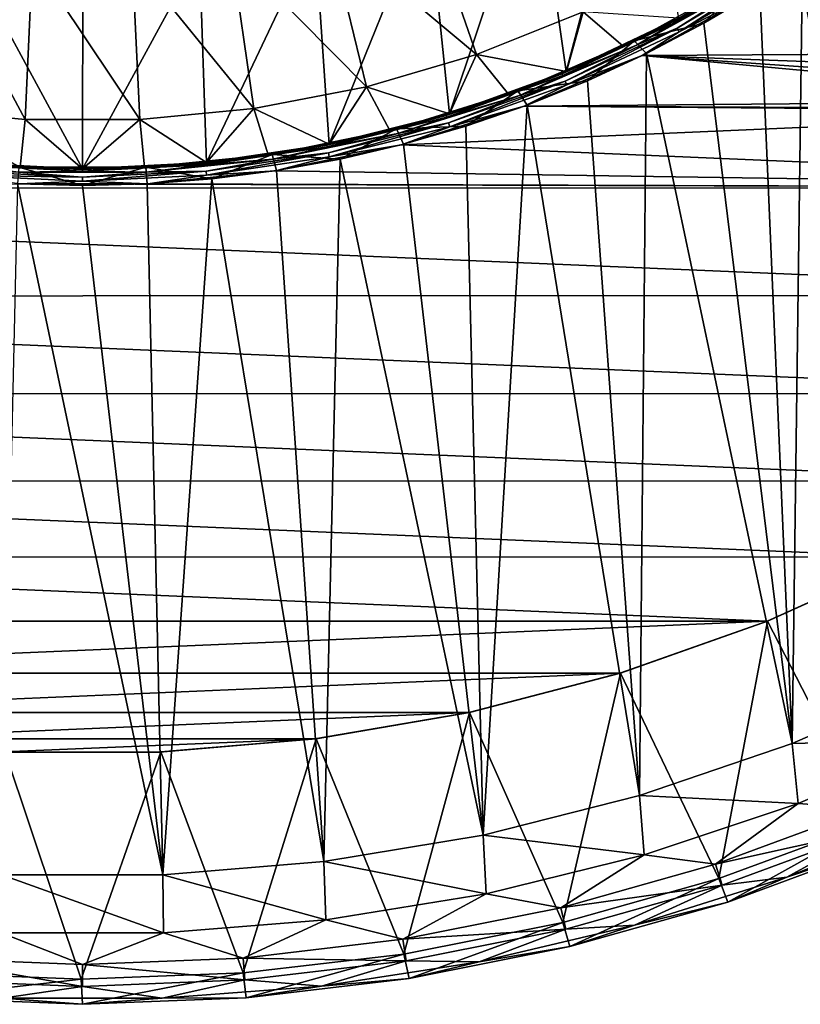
# Model space of a CAD drawing. Header units: millimetres. Extents: x -25 to 25, y -25 to 25.
# Tile 20 of 43: x -0.7 to 8.6, y -25 to -13.2. Entities that reach past the tile are written whole.
import ezdxf

# ---------------------------------------------------------------- set-up
doc = ezdxf.new("R2010")
doc.units = ezdxf.units.MM
doc.header["$LTSCALE"] = 65.185185
for name, color, linetype in [('14', 7, 'CONTINUOUS'), ('2', 7, 'CONTINUOUS'), ('22', 7, 'CONTINUOUS'), ('25', 7, 'CONTINUOUS'), ('26', 7, 'CONTINUOUS'), ('3', 7, 'CONTINUOUS'), ('5', 7, 'CONTINUOUS'), ('57', 7, 'CONTINUOUS'), ('58', 7, 'CONTINUOUS'), ('6', 7, 'CONTINUOUS'), ('67', 7, 'CONTINUOUS'), ('70', 7, 'CONTINUOUS'), ('76', 7, 'CONTINUOUS'), ('8', 7, 'CONTINUOUS'), ('9', 7, 'CONTINUOUS')]:
    doc.layers.add(name, color=color, linetype=linetype)

msp = doc.modelspace()

# ---------------------------------------------------------------- linework, layer by layer
at = {"layer": '14', "linetype": 'Continuous'}
for points in [[(9.567, -23.097, 0.688), (7.725, -23.776, 0.688), (9.567, -23.097, 0.3), (9.567, -23.097, 0.688)], [(9.567, -23.097, 0.3), (7.725, -23.776, 0.688), (7.725, -23.776, 0.3), (9.567, -23.097, 0.3)], [(7.725, -23.776, 0.3), (5.836, -24.309, 0.688), (5.836, -24.309, 0.3), (7.725, -23.776, 0.3)], [(7.725, -23.776, 0.688), (5.836, -24.309, 0.688), (7.725, -23.776, 0.3), (7.725, -23.776, 0.688)], [(5.836, -24.309, 0.3), (3.911, -24.692, 0.688), (3.911, -24.692, 0.3), (5.836, -24.309, 0.3)], [(5.836, -24.309, 0.688), (3.911, -24.692, 0.688), (5.836, -24.309, 0.3), (5.836, -24.309, 0.688)], [(3.911, -24.692, 0.688), (1.961, -24.923, 0.688), (3.911, -24.692, 0.3), (3.911, -24.692, 0.688)], [(3.911, -24.692, 0.3), (1.961, -24.923, 0.688), (1.961, -24.923, 0.3), (3.911, -24.692, 0.3)], [(0, -25, 0.3), (-1.961, -24.923, 0.688), (-1.961, -24.923, 0.3), (0, -25, 0.3)], [(0, -25, 0.688), (-1.961, -24.923, 0.688), (0, -25, 0.3), (0, -25, 0.688)], [(1.961, -24.923, 0.688), (0, -25, 0.688), (1.961, -24.923, 0.3), (1.961, -24.923, 0.688)], [(1.961, -24.923, 0.3), (0, -25, 0.688), (0, -25, 0.3), (1.961, -24.923, 0.3)]]:
    msp.add_3dface(points, dxfattribs=at)
at = {"layer": '2', "linetype": 'Continuous'}
for points in [[(6.606, -13.467, 3.8), (7.934, -12.73, 3.8), (6.606, -13.467, 2.7), (6.606, -13.467, 3.8)], [(6.606, -13.467, 2.7), (7.934, -12.73, 3.8), (7.934, -12.73, 2.7), (6.606, -13.467, 2.7)], [(5.21, -14.066, 3.8), (6.606, -13.467, 3.8), (5.21, -14.066, 2.7), (5.21, -14.066, 3.8)], [(5.21, -14.066, 2.7), (6.606, -13.467, 3.8), (6.606, -13.467, 2.7), (5.21, -14.066, 2.7)], [(3.76, -14.521, 3.8), (5.21, -14.066, 3.8), (3.76, -14.521, 2.7), (3.76, -14.521, 3.8)], [(3.76, -14.521, 2.7), (5.21, -14.066, 3.8), (5.21, -14.066, 2.7), (3.76, -14.521, 2.7)], [(2.271, -14.827, 3.8), (3.76, -14.521, 3.8), (2.271, -14.827, 2.7), (2.271, -14.827, 3.8)], [(2.271, -14.827, 2.7), (3.76, -14.521, 3.8), (3.76, -14.521, 2.7), (2.271, -14.827, 2.7)], [(0.76, -14.981, 2.7), (2.271, -14.827, 3.8), (2.271, -14.827, 2.7), (0.76, -14.981, 2.7)], [(0.76, -14.981, 3.8), (2.271, -14.827, 3.8), (0.76, -14.981, 2.7), (0.76, -14.981, 3.8)], [(-0.76, -14.981, 3.8), (0.76, -14.981, 3.8), (-0.76, -14.981, 2.7), (-0.76, -14.981, 3.8)], [(-0.76, -14.981, 2.7), (0.76, -14.981, 3.8), (0.76, -14.981, 2.7), (-0.76, -14.981, 2.7)]]:
    msp.add_3dface(points, dxfattribs=at)
at = {"layer": '22', "linetype": 'Continuous'}
for points in [[(7.619, -23.496), (9.441, -22.825), (7.725, -23.776, 0.3), (7.619, -23.496)], [(9.441, -22.825), (9.567, -23.097, 0.3), (7.725, -23.776, 0.3), (9.441, -22.825)], [(5.749, -24.022), (7.619, -23.496), (5.836, -24.309, 0.3), (5.749, -24.022)], [(7.619, -23.496), (7.725, -23.776, 0.3), (5.836, -24.309, 0.3), (7.619, -23.496)], [(3.847, -24.398), (5.749, -24.022), (3.911, -24.692, 0.3), (3.847, -24.398)], [(5.749, -24.022), (5.836, -24.309, 0.3), (3.911, -24.692, 0.3), (5.749, -24.022)], [(1.923, -24.625), (3.847, -24.398), (1.961, -24.923, 0.3), (1.923, -24.625)], [(3.847, -24.398), (3.911, -24.692, 0.3), (1.961, -24.923, 0.3), (3.847, -24.398)], [(-1.948, -24.623), (-0.013, -24.7), (-1.961, -24.923, 0.3), (-1.948, -24.623)], [(-0.013, -24.7), (1.923, -24.625), (0, -25, 0.3), (-0.013, -24.7)], [(1.923, -24.625), (1.961, -24.923, 0.3), (0, -25, 0.3), (1.923, -24.625)], [(-0.013, -24.7), (0, -25, 0.3), (-1.961, -24.923, 0.3), (-0.013, -24.7)]]:
    msp.add_3dface(points, dxfattribs=at)
at = {"layer": '25', "linetype": 'Continuous'}
for points in [[(10.359, -21.832, 3.133), (8.569, -22.595, 3.133), (9.385, -22.656, 2.582), (10.359, -21.832, 3.133)], [(8.569, -22.595, 3.133), (6.723, -23.211, 3.133), (7.578, -23.323, 2.582), (8.569, -22.595, 3.133)], [(9.385, -22.656, 2.582), (8.569, -22.595, 3.133), (7.578, -23.323, 2.582), (9.385, -22.656, 2.582)], [(9.385, -22.656, 2.582), (7.578, -23.323, 2.582), (9.485, -22.899, 1.98), (9.385, -22.656, 2.582)], [(9.485, -22.899, 1.98), (7.578, -23.323, 2.582), (7.659, -23.572, 1.98), (9.485, -22.899, 1.98)], [(6.723, -23.211, 3.133), (4.834, -23.677, 3.133), (5.725, -23.845, 2.582), (6.723, -23.211, 3.133)], [(7.578, -23.323, 2.582), (6.723, -23.211, 3.133), (5.725, -23.845, 2.582), (7.578, -23.323, 2.582)], [(7.578, -23.323, 2.582), (5.725, -23.845, 2.582), (7.659, -23.572, 1.98), (7.578, -23.323, 2.582)], [(4.834, -23.677, 3.133), (2.913, -23.989, 3.133), (3.836, -24.221, 2.582), (4.834, -23.677, 3.133)], [(5.725, -23.845, 2.582), (4.834, -23.677, 3.133), (3.836, -24.221, 2.582), (5.725, -23.845, 2.582)], [(7.659, -23.572, 1.98), (5.725, -23.845, 2.582), (5.786, -24.101, 1.98), (7.659, -23.572, 1.98)], [(5.725, -23.845, 2.582), (3.836, -24.221, 2.582), (5.786, -24.101, 1.98), (5.725, -23.845, 2.582)], [(2.913, -23.989, 3.133), (0.973, -24.146, 3.133), (1.924, -24.447, 2.582), (2.913, -23.989, 3.133)], [(3.836, -24.221, 2.582), (2.913, -23.989, 3.133), (1.924, -24.447, 2.582), (3.836, -24.221, 2.582)], [(0, -24.523, 2.582), (-0.973, -24.146, 3.133), (-1.924, -24.447, 2.582), (0, -24.523, 2.582)], [(0.973, -24.146, 3.133), (-0.973, -24.146, 3.133), (0, -24.523, 2.582), (0.973, -24.146, 3.133)], [(1.924, -24.447, 2.582), (0.973, -24.146, 3.133), (0, -24.523, 2.582), (1.924, -24.447, 2.582)], [(5.786, -24.101, 1.98), (3.836, -24.221, 2.582), (3.877, -24.48, 1.98), (5.786, -24.101, 1.98)], [(3.836, -24.221, 2.582), (1.924, -24.447, 2.582), (3.877, -24.48, 1.98), (3.836, -24.221, 2.582)], [(0, -24.786, 1.98), (-1.924, -24.447, 2.582), (-1.945, -24.709, 1.98), (0, -24.786, 1.98)], [(0, -24.523, 2.582), (-1.924, -24.447, 2.582), (0, -24.786, 1.98), (0, -24.523, 2.582)], [(1.924, -24.447, 2.582), (0, -24.523, 2.582), (1.945, -24.709, 1.98), (1.924, -24.447, 2.582)], [(3.877, -24.48, 1.98), (1.924, -24.447, 2.582), (1.945, -24.709, 1.98), (3.877, -24.48, 1.98)], [(1.945, -24.709, 1.98), (0, -24.523, 2.582), (0, -24.786, 1.98), (1.945, -24.709, 1.98)]]:
    msp.add_3dface(points, dxfattribs=at)
at = {"layer": '26', "linetype": 'Continuous'}
for points in [[(9.485, -22.899, 1.98), (8.432, -23.478, 1.343), (10.205, -22.763, 1.343), (9.485, -22.899, 1.98)], [(8.432, -23.478, 1.343), (9.567, -23.097, 0.688), (10.205, -22.763, 1.343), (8.432, -23.478, 1.343)], [(9.485, -22.899, 1.98), (7.659, -23.572, 1.98), (8.432, -23.478, 1.343), (9.485, -22.899, 1.98)], [(7.725, -23.776, 0.688), (9.567, -23.097, 0.688), (8.432, -23.478, 1.343), (7.725, -23.776, 0.688)], [(7.659, -23.572, 1.98), (6.61, -24.054, 1.343), (8.432, -23.478, 1.343), (7.659, -23.572, 1.98)], [(6.61, -24.054, 1.343), (7.725, -23.776, 0.688), (8.432, -23.478, 1.343), (6.61, -24.054, 1.343)], [(7.659, -23.572, 1.98), (5.786, -24.101, 1.98), (6.61, -24.054, 1.343), (7.659, -23.572, 1.98)], [(5.836, -24.309, 0.688), (7.725, -23.776, 0.688), (6.61, -24.054, 1.343), (5.836, -24.309, 0.688)], [(5.786, -24.101, 1.98), (3.877, -24.48, 1.98), (4.75, -24.49, 1.343), (5.786, -24.101, 1.98)], [(5.786, -24.101, 1.98), (4.75, -24.49, 1.343), (6.61, -24.054, 1.343), (5.786, -24.101, 1.98)], [(4.75, -24.49, 1.343), (5.836, -24.309, 0.688), (6.61, -24.054, 1.343), (4.75, -24.49, 1.343)], [(3.911, -24.692, 0.688), (5.836, -24.309, 0.688), (4.75, -24.49, 1.343), (3.911, -24.692, 0.688)], [(3.877, -24.48, 1.98), (1.945, -24.709, 1.98), (2.861, -24.781, 1.343), (3.877, -24.48, 1.98)], [(3.877, -24.48, 1.98), (2.861, -24.781, 1.343), (4.75, -24.49, 1.343), (3.877, -24.48, 1.98)], [(2.861, -24.781, 1.343), (3.911, -24.692, 0.688), (4.75, -24.49, 1.343), (2.861, -24.781, 1.343)], [(0, -24.786, 1.98), (-1.945, -24.709, 1.98), (-0.956, -24.928, 1.343), (0, -24.786, 1.98)], [(1.945, -24.709, 1.98), (0, -24.786, 1.98), (0.956, -24.928, 1.343), (1.945, -24.709, 1.98)], [(1.945, -24.709, 1.98), (0.956, -24.928, 1.343), (2.861, -24.781, 1.343), (1.945, -24.709, 1.98)], [(1.961, -24.923, 0.688), (3.911, -24.692, 0.688), (2.861, -24.781, 1.343), (1.961, -24.923, 0.688)], [(0, -24.786, 1.98), (-0.956, -24.928, 1.343), (0.956, -24.928, 1.343), (0, -24.786, 1.98)], [(0.956, -24.928, 1.343), (1.961, -24.923, 0.688), (2.861, -24.781, 1.343), (0.956, -24.928, 1.343)], [(-1.961, -24.923, 0.688), (0, -25, 0.688), (-0.956, -24.928, 1.343), (-1.961, -24.923, 0.688)], [(-0.956, -24.928, 1.343), (0, -25, 0.688), (0.956, -24.928, 1.343), (-0.956, -24.928, 1.343)], [(0, -25, 0.688), (1.961, -24.923, 0.688), (0.956, -24.928, 1.343), (0, -25, 0.688)]]:
    msp.add_3dface(points, dxfattribs=at)
at = {"layer": '3', "linetype": 'Continuous'}
for points in [[(6.7, -13.644, 2.5), (8.042, -12.898, 2.5), (11.971, -13.61, 2.5), (6.7, -13.644, 2.5)], [(11.971, -13.61, 2.5), (8.042, -12.898, 2.5), (11.882, -13.35, 2.5), (11.971, -13.61, 2.5)], [(11.882, -13.35, 2.5), (8.042, -12.898, 2.5), (11.852, -13.078, 2.5), (11.882, -13.35, 2.5)], [(5.288, -14.25, 2.5), (6.7, -13.644, 2.5), (12.544, -14.187, 2.5), (5.288, -14.25, 2.5)], [(12.116, -13.843, 2.5), (6.7, -13.644, 2.5), (11.971, -13.61, 2.5), (12.116, -13.843, 2.5)], [(12.544, -14.187, 2.5), (6.7, -13.644, 2.5), (12.31, -14.039, 2.5), (12.544, -14.187, 2.5)], [(12.31, -14.039, 2.5), (6.7, -13.644, 2.5), (12.116, -13.843, 2.5), (12.31, -14.039, 2.5)], [(3.82, -14.712, 2.5), (5.288, -14.25, 2.5), (13.081, -14.311, 2.5), (3.82, -14.712, 2.5)], [(12.806, -14.28, 2.5), (5.288, -14.25, 2.5), (12.544, -14.187, 2.5), (12.806, -14.28, 2.5)], [(13.081, -14.311, 2.5), (5.288, -14.25, 2.5), (12.806, -14.28, 2.5), (13.081, -14.311, 2.5)], [(3.82, -14.712, 2.5), (13.081, -14.311, 2.5), (15.879, -15.226, 2.5), (3.82, -14.712, 2.5)], [(2.313, -15.023, 2.5), (3.82, -14.712, 2.5), (15.879, -15.226, 2.5), (2.313, -15.023, 2.5)], [(0.783, -15.18, 2.5), (2.313, -15.023, 2.5), (15.879, -15.226, 2.5), (0.783, -15.18, 2.5)], [(-15.873, -15.233, 2.5), (-0.757, -15.181, 2.5), (15.879, -15.226, 2.5), (-15.873, -15.233, 2.5)], [(-0.757, -15.181, 2.5), (0.783, -15.18, 2.5), (15.879, -15.226, 2.5), (-0.757, -15.181, 2.5)], [(14.531, -16.518, 2.5), (-15.873, -15.233, 2.5), (15.879, -15.226, 2.5), (14.531, -16.518, 2.5)], [(-14.525, -16.524, 2.5), (-15.873, -15.233, 2.5), (14.531, -16.518, 2.5), (-14.525, -16.524, 2.5)], [(13.081, -17.689, 2.5), (-14.525, -16.524, 2.5), (14.531, -16.518, 2.5), (13.081, -17.689, 2.5)], [(-13.074, -17.694, 2.5), (-14.525, -16.524, 2.5), (13.081, -17.689, 2.5), (-13.074, -17.694, 2.5)], [(11.535, -18.734, 2.5), (-13.074, -17.694, 2.5), (13.081, -17.689, 2.5), (11.535, -18.734, 2.5)], [(-11.529, -18.737, 2.5), (-13.074, -17.694, 2.5), (11.535, -18.734, 2.5), (-11.529, -18.737, 2.5)], [(9.903, -19.645, 2.5), (-11.529, -18.737, 2.5), (11.535, -18.734, 2.5), (9.903, -19.645, 2.5)], [(-9.9, -19.647, 2.5), (-11.529, -18.737, 2.5), (9.903, -19.645, 2.5), (-9.9, -19.647, 2.5)], [(8.198, -20.416, 2.5), (-9.9, -19.647, 2.5), (9.903, -19.645, 2.5), (8.198, -20.416, 2.5)], [(-8.199, -20.415, 2.5), (-9.9, -19.647, 2.5), (8.198, -20.416, 2.5), (-8.199, -20.415, 2.5)], [(-6.44, -21.036, 2.5), (-8.199, -20.415, 2.5), (8.198, -20.416, 2.5), (-6.44, -21.036, 2.5)], [(6.434, -21.038, 2.5), (-6.44, -21.036, 2.5), (8.198, -20.416, 2.5), (6.434, -21.038, 2.5)], [(-4.635, -21.506, 2.5), (-6.44, -21.036, 2.5), (6.434, -21.038, 2.5), (-4.635, -21.506, 2.5)], [(4.624, -21.508, 2.5), (-4.635, -21.506, 2.5), (6.434, -21.038, 2.5), (4.624, -21.508, 2.5)], [(-2.798, -21.821, 2.5), (-4.635, -21.506, 2.5), (4.624, -21.508, 2.5), (-2.798, -21.821, 2.5)], [(2.784, -21.823, 2.5), (-2.798, -21.821, 2.5), (4.624, -21.508, 2.5), (2.784, -21.823, 2.5)], [(-0.941, -21.98, 2.5), (-2.798, -21.821, 2.5), (2.784, -21.823, 2.5), (-0.941, -21.98, 2.5)], [(0.925, -21.981, 2.5), (-0.941, -21.98, 2.5), (2.784, -21.823, 2.5), (0.925, -21.981, 2.5)]]:
    msp.add_3dface(points, dxfattribs=at)
at = {"layer": '5', "linetype": 'Continuous'}
for points in [[(4.718, -13.633, 11.378), (4.088, -11.812, 12.325), (2.947, -12.148, 12.325), (4.718, -13.633, 11.378)], [(4.718, -13.633, 11.378), (5.993, -13.122, 11.378), (4.088, -11.812, 12.325), (4.718, -13.633, 11.378)], [(3.401, -14.02, 11.378), (2.947, -12.148, 12.325), (1.779, -12.373, 12.325), (3.401, -14.02, 11.378)], [(3.401, -14.02, 11.378), (4.718, -13.633, 11.378), (2.947, -12.148, 12.325), (3.401, -14.02, 11.378)], [(-2.053, -14.279, 11.378), (-0.686, -14.41, 11.378), (-1.779, -12.373, 12.325), (-2.053, -14.279, 11.378)], [(-0.686, -14.41, 11.378), (-0.595, -12.486, 12.325), (-1.779, -12.373, 12.325), (-0.686, -14.41, 11.378)], [(2.053, -14.279, 11.378), (1.779, -12.373, 12.325), (0.595, -12.486, 12.325), (2.053, -14.279, 11.378)], [(2.053, -14.279, 11.378), (3.401, -14.02, 11.378), (1.779, -12.373, 12.325), (2.053, -14.279, 11.378)], [(-0.686, -14.41, 11.378), (0.686, -14.41, 11.378), (-0.595, -12.486, 12.325), (-0.686, -14.41, 11.378)], [(0.686, -14.41, 11.378), (0.595, -12.486, 12.325), (-0.595, -12.486, 12.325), (0.686, -14.41, 11.378)], [(0.686, -14.41, 11.378), (2.053, -14.279, 11.378), (0.595, -12.486, 12.325), (0.686, -14.41, 11.378)], [(5.993, -13.122, 11.378), (4.718, -13.633, 11.378), (5.793, -13.836, 11.062), (5.993, -13.122, 11.378)], [(6.472, -13.532, 11.062), (5.993, -13.122, 11.378), (5.793, -13.836, 11.062), (6.472, -13.532, 11.062)], [(7.134, -13.195, 11.062), (5.993, -13.122, 11.378), (6.472, -13.532, 11.062), (7.134, -13.195, 11.062)], [(4.718, -13.633, 11.378), (3.401, -14.02, 11.378), (4.395, -14.342, 11.062), (4.718, -13.633, 11.378)], [(5.101, -14.106, 11.062), (4.718, -13.633, 11.378), (4.395, -14.342, 11.062), (5.101, -14.106, 11.062)], [(5.793, -13.836, 11.062), (4.718, -13.633, 11.378), (5.101, -14.106, 11.062), (5.793, -13.836, 11.062)], [(3.401, -14.02, 11.378), (2.053, -14.279, 11.378), (2.954, -14.706, 11.062), (3.401, -14.02, 11.378)], [(3.679, -14.542, 11.062), (3.401, -14.02, 11.378), (2.954, -14.706, 11.062), (3.679, -14.542, 11.062)], [(4.395, -14.342, 11.062), (3.401, -14.02, 11.378), (3.679, -14.542, 11.062), (4.395, -14.342, 11.062)], [(-0.743, -14.982, 11.062), (-2.053, -14.279, 11.378), (-1.485, -14.926, 11.062), (-0.743, -14.982, 11.062)], [(-0.686, -14.41, 11.378), (-2.053, -14.279, 11.378), (-0.743, -14.982, 11.062), (-0.686, -14.41, 11.378)], [(2.053, -14.279, 11.378), (0.686, -14.41, 11.378), (1.485, -14.926, 11.062), (2.053, -14.279, 11.378)], [(2.222, -14.834, 11.062), (2.053, -14.279, 11.378), (1.485, -14.926, 11.062), (2.222, -14.834, 11.062)], [(2.954, -14.706, 11.062), (2.053, -14.279, 11.378), (2.222, -14.834, 11.062), (2.954, -14.706, 11.062)], [(0, -15, 11.062), (-0.686, -14.41, 11.378), (-0.743, -14.982, 11.062), (0, -15, 11.062)], [(0.686, -14.41, 11.378), (-0.686, -14.41, 11.378), (0, -15, 11.062), (0.686, -14.41, 11.378)], [(0.743, -14.982, 11.062), (0.686, -14.41, 11.378), (0, -15, 11.062), (0.743, -14.982, 11.062)], [(1.485, -14.926, 11.062), (0.686, -14.41, 11.378), (0.743, -14.982, 11.062), (1.485, -14.926, 11.062)], [(10.269, -21.104, 4), (8.497, -21.878, 4), (10.359, -21.832, 3.133), (10.269, -21.104, 4)], [(8.497, -21.878, 4), (6.669, -22.502, 4), (8.569, -22.595, 3.133), (8.497, -21.878, 4)], [(10.359, -21.832, 3.133), (8.497, -21.878, 4), (8.569, -22.595, 3.133), (10.359, -21.832, 3.133)], [(6.669, -22.502, 4), (4.797, -22.975, 4), (6.723, -23.211, 3.133), (6.669, -22.502, 4)], [(8.569, -22.595, 3.133), (6.669, -22.502, 4), (6.723, -23.211, 3.133), (8.569, -22.595, 3.133)], [(4.797, -22.975, 4), (2.89, -23.291, 4), (4.834, -23.677, 3.133), (4.797, -22.975, 4)], [(6.723, -23.211, 3.133), (4.797, -22.975, 4), (4.834, -23.677, 3.133), (6.723, -23.211, 3.133)], [(2.89, -23.291, 4), (0.965, -23.45, 4), (2.913, -23.989, 3.133), (2.89, -23.291, 4)], [(4.834, -23.677, 3.133), (2.89, -23.291, 4), (2.913, -23.989, 3.133), (4.834, -23.677, 3.133)], [(0.973, -24.146, 3.133), (-0.965, -23.45, 4), (-0.973, -24.146, 3.133), (0.973, -24.146, 3.133)], [(0.965, -23.45, 4), (-0.965, -23.45, 4), (0.973, -24.146, 3.133), (0.965, -23.45, 4)], [(2.913, -23.989, 3.133), (0.965, -23.45, 4), (0.973, -24.146, 3.133), (2.913, -23.989, 3.133)]]:
    msp.add_3dface(points, dxfattribs=at)
at = {"layer": '57', "linetype": 'Continuous'}
for points in [[(7.074, -13.235, 2.648), (8.337, -12.478, 2.648), (7.084, -13.252, 2.6), (7.074, -13.235, 2.648)], [(7.074, -13.235, 2.648), (7.934, -12.73, 2.7), (8.337, -12.478, 2.648), (7.074, -13.235, 2.648)], [(7.084, -13.252, 2.6), (8.337, -12.478, 2.648), (8.348, -12.494, 2.6), (7.084, -13.252, 2.6)], [(7.084, -13.252, 2.6), (8.348, -12.494, 2.6), (7.965, -12.779, 2.559), (7.084, -13.252, 2.6)], [(6.606, -13.467, 2.7), (7.934, -12.73, 2.7), (7.074, -13.235, 2.648), (6.606, -13.467, 2.7)], [(6.632, -13.52, 2.559), (7.084, -13.252, 2.6), (7.965, -12.779, 2.559), (6.632, -13.52, 2.559)], [(5.743, -13.864, 2.648), (7.074, -13.235, 2.648), (5.751, -13.883, 2.6), (5.743, -13.864, 2.648)], [(5.743, -13.864, 2.648), (6.606, -13.467, 2.7), (7.074, -13.235, 2.648), (5.743, -13.864, 2.648)], [(5.751, -13.883, 2.6), (7.074, -13.235, 2.648), (7.084, -13.252, 2.6), (5.751, -13.883, 2.6)], [(5.751, -13.883, 2.6), (7.084, -13.252, 2.6), (6.632, -13.52, 2.559), (5.751, -13.883, 2.6)], [(5.21, -14.066, 2.7), (6.606, -13.467, 2.7), (5.743, -13.864, 2.648), (5.21, -14.066, 2.7)], [(5.23, -14.121, 2.559), (5.751, -13.883, 2.6), (6.632, -13.52, 2.559), (5.23, -14.121, 2.559)], [(4.356, -14.361, 2.648), (5.743, -13.864, 2.648), (4.362, -14.38, 2.6), (4.356, -14.361, 2.648)], [(4.356, -14.361, 2.648), (5.21, -14.066, 2.7), (5.743, -13.864, 2.648), (4.356, -14.361, 2.648)], [(4.362, -14.38, 2.6), (5.743, -13.864, 2.648), (5.751, -13.883, 2.6), (4.362, -14.38, 2.6)], [(4.362, -14.38, 2.6), (5.751, -13.883, 2.6), (5.23, -14.121, 2.559), (4.362, -14.38, 2.6)], [(3.76, -14.521, 2.7), (5.21, -14.066, 2.7), (4.356, -14.361, 2.648), (3.76, -14.521, 2.7)], [(3.774, -14.578, 2.559), (4.362, -14.38, 2.6), (5.23, -14.121, 2.559), (3.774, -14.578, 2.559)], [(2.928, -14.718, 2.648), (4.356, -14.361, 2.648), (2.932, -14.738, 2.6), (2.928, -14.718, 2.648)], [(2.928, -14.718, 2.648), (3.76, -14.521, 2.7), (4.356, -14.361, 2.648), (2.928, -14.718, 2.648)], [(2.932, -14.738, 2.6), (4.356, -14.361, 2.648), (4.362, -14.38, 2.6), (2.932, -14.738, 2.6)], [(2.932, -14.738, 2.6), (4.362, -14.38, 2.6), (3.774, -14.578, 2.559), (2.932, -14.738, 2.6)], [(2.271, -14.827, 2.7), (3.76, -14.521, 2.7), (2.928, -14.718, 2.648), (2.271, -14.827, 2.7)], [(2.28, -14.885, 2.559), (2.932, -14.738, 2.6), (3.774, -14.578, 2.559), (2.28, -14.885, 2.559)], [(1.471, -14.935, 2.648), (2.928, -14.718, 2.648), (1.473, -14.954, 2.6), (1.471, -14.935, 2.648)], [(1.471, -14.935, 2.648), (2.271, -14.827, 2.7), (2.928, -14.718, 2.648), (1.471, -14.935, 2.648)], [(1.473, -14.954, 2.6), (2.928, -14.718, 2.648), (2.932, -14.738, 2.6), (1.473, -14.954, 2.6)], [(0.76, -14.981, 2.7), (2.271, -14.827, 2.7), (1.471, -14.935, 2.648), (0.76, -14.981, 2.7)], [(1.473, -14.954, 2.6), (2.932, -14.738, 2.6), (2.28, -14.885, 2.559), (1.473, -14.954, 2.6)], [(-1.471, -14.935, 2.648), (0, -15.007, 2.648), (-1.473, -14.954, 2.6), (-1.471, -14.935, 2.648)], [(-1.473, -14.954, 2.6), (0, -15.027, 2.6), (-0.763, -15.039, 2.559), (-1.473, -14.954, 2.6)], [(-1.473, -14.954, 2.6), (0, -15.007, 2.648), (0, -15.027, 2.6), (-1.473, -14.954, 2.6)], [(-1.471, -14.935, 2.648), (-0.76, -14.981, 2.7), (0, -15.007, 2.648), (-1.471, -14.935, 2.648)], [(0, -15.027, 2.6), (1.471, -14.935, 2.648), (1.473, -14.954, 2.6), (0, -15.027, 2.6)], [(0, -15.007, 2.648), (1.471, -14.935, 2.648), (0, -15.027, 2.6), (0, -15.007, 2.648)], [(0, -15.007, 2.648), (0.76, -14.981, 2.7), (1.471, -14.935, 2.648), (0, -15.007, 2.648)], [(0, -15.027, 2.6), (1.473, -14.954, 2.6), (0.763, -15.039, 2.559), (0, -15.027, 2.6)], [(0.763, -15.039, 2.559), (1.473, -14.954, 2.6), (2.28, -14.885, 2.559), (0.763, -15.039, 2.559)], [(-0.763, -15.039, 2.559), (0, -15.027, 2.6), (0.763, -15.039, 2.559), (-0.763, -15.039, 2.559)], [(-0.76, -14.981, 2.7), (0.76, -14.981, 2.7), (0, -15.007, 2.648), (-0.76, -14.981, 2.7)]]:
    msp.add_3dface(points, dxfattribs=at)
at = {"layer": '58', "linetype": 'Continuous'}
for points in [[(7.141, -13.36, 2.507), (7.118, -13.317, 2.527), (8.389, -12.555, 2.527), (7.141, -13.36, 2.507)], [(7.118, -13.317, 2.527), (7.965, -12.779, 2.559), (8.389, -12.555, 2.527), (7.118, -13.317, 2.527)], [(8.416, -12.595, 2.507), (7.141, -13.36, 2.507), (8.389, -12.555, 2.527), (8.416, -12.595, 2.507)], [(8.416, -12.595, 2.507), (8.042, -12.898, 2.5), (7.141, -13.36, 2.507), (8.416, -12.595, 2.507)], [(6.632, -13.52, 2.559), (7.965, -12.779, 2.559), (7.118, -13.317, 2.527), (6.632, -13.52, 2.559)], [(8.042, -12.898, 2.5), (6.7, -13.644, 2.5), (7.141, -13.36, 2.507), (8.042, -12.898, 2.5)], [(5.797, -13.995, 2.507), (5.779, -13.951, 2.527), (7.118, -13.317, 2.527), (5.797, -13.995, 2.507)], [(5.779, -13.951, 2.527), (6.632, -13.52, 2.559), (7.118, -13.317, 2.527), (5.779, -13.951, 2.527)], [(7.141, -13.36, 2.507), (5.797, -13.995, 2.507), (7.118, -13.317, 2.527), (7.141, -13.36, 2.507)], [(7.141, -13.36, 2.507), (6.7, -13.644, 2.5), (5.797, -13.995, 2.507), (7.141, -13.36, 2.507)], [(5.23, -14.121, 2.559), (6.632, -13.52, 2.559), (5.779, -13.951, 2.527), (5.23, -14.121, 2.559)], [(6.7, -13.644, 2.5), (5.288, -14.25, 2.5), (5.797, -13.995, 2.507), (6.7, -13.644, 2.5)], [(4.397, -14.496, 2.507), (4.383, -14.45, 2.527), (5.779, -13.951, 2.527), (4.397, -14.496, 2.507)], [(4.383, -14.45, 2.527), (5.23, -14.121, 2.559), (5.779, -13.951, 2.527), (4.383, -14.45, 2.527)], [(5.797, -13.995, 2.507), (4.397, -14.496, 2.507), (5.779, -13.951, 2.527), (5.797, -13.995, 2.507)], [(5.797, -13.995, 2.507), (5.288, -14.25, 2.5), (4.397, -14.496, 2.507), (5.797, -13.995, 2.507)], [(3.774, -14.578, 2.559), (5.23, -14.121, 2.559), (4.383, -14.45, 2.527), (3.774, -14.578, 2.559)], [(5.288, -14.25, 2.5), (3.82, -14.712, 2.5), (4.397, -14.496, 2.507), (5.288, -14.25, 2.5)], [(2.955, -14.857, 2.507), (2.946, -14.81, 2.527), (4.383, -14.45, 2.527), (2.955, -14.857, 2.507)], [(2.946, -14.81, 2.527), (3.774, -14.578, 2.559), (4.383, -14.45, 2.527), (2.946, -14.81, 2.527)], [(4.397, -14.496, 2.507), (2.955, -14.857, 2.507), (4.383, -14.45, 2.527), (4.397, -14.496, 2.507)], [(2.28, -14.885, 2.559), (3.774, -14.578, 2.559), (2.946, -14.81, 2.527), (2.28, -14.885, 2.559)], [(4.397, -14.496, 2.507), (3.82, -14.712, 2.5), (2.955, -14.857, 2.507), (4.397, -14.496, 2.507)], [(3.82, -14.712, 2.5), (2.313, -15.023, 2.5), (2.955, -14.857, 2.507), (3.82, -14.712, 2.5)], [(1.485, -15.075, 2.507), (1.48, -15.027, 2.527), (2.946, -14.81, 2.527), (1.485, -15.075, 2.507)], [(1.48, -15.027, 2.527), (2.28, -14.885, 2.559), (2.946, -14.81, 2.527), (1.48, -15.027, 2.527)], [(2.955, -14.857, 2.507), (1.485, -15.075, 2.507), (2.946, -14.81, 2.527), (2.955, -14.857, 2.507)], [(0.763, -15.039, 2.559), (2.28, -14.885, 2.559), (1.48, -15.027, 2.527), (0.763, -15.039, 2.559)], [(2.955, -14.857, 2.507), (2.313, -15.023, 2.5), (1.485, -15.075, 2.507), (2.955, -14.857, 2.507)], [(-1.485, -15.075, 2.507), (-1.48, -15.027, 2.527), (0, -15.1, 2.527), (-1.485, -15.075, 2.507)], [(0, -15.148, 2.507), (-1.485, -15.075, 2.507), (0, -15.1, 2.527), (0, -15.148, 2.507)], [(0, -15.148, 2.507), (-0.757, -15.181, 2.5), (-1.485, -15.075, 2.507), (0, -15.148, 2.507)], [(-1.48, -15.027, 2.527), (-0.763, -15.039, 2.559), (0, -15.1, 2.527), (-1.48, -15.027, 2.527)], [(-0.763, -15.039, 2.559), (0.763, -15.039, 2.559), (0, -15.1, 2.527), (-0.763, -15.039, 2.559)], [(1.485, -15.075, 2.507), (0, -15.148, 2.507), (1.48, -15.027, 2.527), (1.485, -15.075, 2.507)], [(0, -15.148, 2.507), (0, -15.1, 2.527), (1.48, -15.027, 2.527), (0, -15.148, 2.507)], [(0, -15.1, 2.527), (0.763, -15.039, 2.559), (1.48, -15.027, 2.527), (0, -15.1, 2.527)], [(1.485, -15.075, 2.507), (0.783, -15.18, 2.5), (0, -15.148, 2.507), (1.485, -15.075, 2.507)], [(2.313, -15.023, 2.5), (0.783, -15.18, 2.5), (1.485, -15.075, 2.507), (2.313, -15.023, 2.5)], [(0.783, -15.18, 2.5), (-0.757, -15.181, 2.5), (0, -15.148, 2.507), (0.783, -15.18, 2.5)]]:
    msp.add_3dface(points, dxfattribs=at)
at = {"layer": '6', "linetype": 'Continuous'}
for points in [[(9.9, -19.647), (9.441, -22.825), (8.199, -20.415), (9.9, -19.647)], [(8.199, -20.415), (7.619, -23.496), (6.44, -21.036), (8.199, -20.415)], [(9.441, -22.825), (7.619, -23.496), (8.199, -20.415), (9.441, -22.825)], [(6.44, -21.036), (5.749, -24.022), (4.635, -21.506), (6.44, -21.036)], [(7.619, -23.496), (5.749, -24.022), (6.44, -21.036), (7.619, -23.496)], [(4.635, -21.506), (3.847, -24.398), (2.798, -21.821), (4.635, -21.506)], [(5.749, -24.022), (3.847, -24.398), (4.635, -21.506), (5.749, -24.022)], [(2.798, -21.821), (1.923, -24.625), (0.941, -21.98), (2.798, -21.821)], [(3.847, -24.398), (1.923, -24.625), (2.798, -21.821), (3.847, -24.398)], [(-0.013, -24.7), (-1.948, -24.623), (-0.925, -21.981), (-0.013, -24.7)], [(0.941, -21.98), (-0.013, -24.7), (-0.925, -21.981), (0.941, -21.98)], [(1.923, -24.625), (-0.013, -24.7), (0.941, -21.98), (1.923, -24.625)]]:
    msp.add_3dface(points, dxfattribs=at)
at = {"layer": '67', "linetype": 'Continuous'}
for points in [[(6.472, -13.532, 11.062), (5.792, -13.836, 9.5), (7.134, -13.195, 9.5), (6.472, -13.532, 11.062)], [(7.134, -13.195, 11.062), (6.472, -13.532, 11.062), (7.134, -13.195, 9.5), (7.134, -13.195, 11.062)], [(6.472, -13.532, 11.062), (5.793, -13.836, 11.062), (5.792, -13.836, 9.5), (6.472, -13.532, 11.062)], [(5.101, -14.106, 11.062), (4.395, -14.342, 9.5), (5.792, -13.836, 9.5), (5.101, -14.106, 11.062)], [(5.793, -13.836, 11.062), (5.101, -14.106, 11.062), (5.792, -13.836, 9.5), (5.793, -13.836, 11.062)], [(5.101, -14.106, 11.062), (4.395, -14.342, 11.062), (4.395, -14.342, 9.5), (5.101, -14.106, 11.062)], [(3.679, -14.542, 11.062), (2.955, -14.706, 9.5), (4.395, -14.342, 9.5), (3.679, -14.542, 11.062)], [(4.395, -14.342, 11.062), (3.679, -14.542, 11.062), (4.395, -14.342, 9.5), (4.395, -14.342, 11.062)], [(3.679, -14.542, 11.062), (2.954, -14.706, 11.062), (2.955, -14.706, 9.5), (3.679, -14.542, 11.062)], [(2.222, -14.834, 11.062), (1.485, -14.926, 9.5), (2.955, -14.706, 9.5), (2.222, -14.834, 11.062)], [(2.954, -14.706, 11.062), (2.222, -14.834, 11.062), (2.955, -14.706, 9.5), (2.954, -14.706, 11.062)], [(2.222, -14.834, 11.062), (1.485, -14.926, 11.062), (1.485, -14.926, 9.5), (2.222, -14.834, 11.062)], [(-0.743, -14.982, 11.062), (-1.485, -14.926, 11.062), (0, -15, 9.5), (-0.743, -14.982, 11.062)], [(-1.485, -14.926, 11.062), (-1.485, -14.926, 9.5), (0, -15, 9.5), (-1.485, -14.926, 11.062)], [(0, -15, 11.062), (0, -15, 9.5), (1.485, -14.926, 9.5), (0, -15, 11.062)], [(0.743, -14.982, 11.062), (0, -15, 11.062), (1.485, -14.926, 9.5), (0.743, -14.982, 11.062)], [(1.485, -14.926, 11.062), (0.743, -14.982, 11.062), (1.485, -14.926, 9.5), (1.485, -14.926, 11.062)], [(0, -15, 11.062), (-0.743, -14.982, 11.062), (0, -15, 9.5), (0, -15, 11.062)]]:
    msp.add_3dface(points, dxfattribs=at)
at = {"layer": '70', "linetype": 'Continuous'}
for points in [[(8.497, -21.878, 4), (8.616, -12.81, 4), (8.108, -12.857, 4), (8.497, -21.878, 4)], [(8.497, -21.878, 4), (10.269, -21.104, 4), (8.616, -12.81, 4), (8.497, -21.878, 4)], [(8.497, -21.878, 4), (8.108, -12.857, 4), (7.437, -13.256, 4), (8.497, -21.878, 4)], [(6.75, -13.619, 4), (8.497, -21.878, 4), (7.437, -13.256, 4), (6.75, -13.619, 4)], [(6.046, -13.946, 4), (6.669, -22.502, 4), (6.75, -13.619, 4), (6.046, -13.946, 4)], [(6.669, -22.502, 4), (8.497, -21.878, 4), (6.75, -13.619, 4), (6.669, -22.502, 4)], [(5.324, -14.237, 4), (6.669, -22.502, 4), (6.046, -13.946, 4), (5.324, -14.237, 4)], [(4.59, -14.49, 4), (4.797, -22.975, 4), (5.324, -14.237, 4), (4.59, -14.49, 4)], [(4.797, -22.975, 4), (6.669, -22.502, 4), (5.324, -14.237, 4), (4.797, -22.975, 4)], [(3.843, -14.706, 4), (4.797, -22.975, 4), (4.59, -14.49, 4), (3.843, -14.706, 4)], [(3.086, -14.883, 4), (4.797, -22.975, 4), (3.843, -14.706, 4), (3.086, -14.883, 4)], [(2.322, -15.021, 4), (2.89, -23.291, 4), (3.086, -14.883, 4), (2.322, -15.021, 4)], [(2.89, -23.291, 4), (4.797, -22.975, 4), (3.086, -14.883, 4), (2.89, -23.291, 4)], [(1.551, -15.121, 4), (2.89, -23.291, 4), (2.322, -15.021, 4), (1.551, -15.121, 4)], [(-0.965, -23.45, 4), (0.965, -23.45, 4), (-0.777, -15.18, 4), (-0.965, -23.45, 4)], [(-0.777, -15.18, 4), (0.965, -23.45, 4), (0, -15.2, 4), (-0.777, -15.18, 4)], [(0, -15.2, 4), (0.965, -23.45, 4), (0.777, -15.18, 4), (0, -15.2, 4)], [(0.777, -15.18, 4), (0.965, -23.45, 4), (1.551, -15.121, 4), (0.777, -15.18, 4)], [(0.965, -23.45, 4), (2.89, -23.291, 4), (1.551, -15.121, 4), (0.965, -23.45, 4)]]:
    msp.add_3dface(points, dxfattribs=at)
at = {"layer": '76', "linetype": 'Continuous'}
for points in [[(7.934, -12.73, 3.8), (6.606, -13.467, 3.8), (7.437, -13.256, 4), (7.934, -12.73, 3.8)], [(8.108, -12.857, 4), (7.934, -12.73, 3.8), (7.437, -13.256, 4), (8.108, -12.857, 4)], [(6.606, -13.467, 3.8), (6.75, -13.619, 4), (7.437, -13.256, 4), (6.606, -13.467, 3.8)], [(6.606, -13.467, 3.8), (5.21, -14.066, 3.8), (6.046, -13.946, 4), (6.606, -13.467, 3.8)], [(6.606, -13.467, 3.8), (6.046, -13.946, 4), (6.75, -13.619, 4), (6.606, -13.467, 3.8)], [(5.21, -14.066, 3.8), (5.324, -14.237, 4), (6.046, -13.946, 4), (5.21, -14.066, 3.8)], [(5.21, -14.066, 3.8), (3.76, -14.521, 3.8), (4.59, -14.49, 4), (5.21, -14.066, 3.8)], [(5.21, -14.066, 3.8), (4.59, -14.49, 4), (5.324, -14.237, 4), (5.21, -14.066, 3.8)], [(3.76, -14.521, 3.8), (3.843, -14.706, 4), (4.59, -14.49, 4), (3.76, -14.521, 3.8)], [(3.76, -14.521, 3.8), (2.271, -14.827, 3.8), (3.086, -14.883, 4), (3.76, -14.521, 3.8)], [(3.76, -14.521, 3.8), (3.086, -14.883, 4), (3.843, -14.706, 4), (3.76, -14.521, 3.8)], [(2.271, -14.827, 3.8), (0.76, -14.981, 3.8), (1.551, -15.121, 4), (2.271, -14.827, 3.8)], [(2.271, -14.827, 3.8), (1.551, -15.121, 4), (2.322, -15.021, 4), (2.271, -14.827, 3.8)], [(2.271, -14.827, 3.8), (2.322, -15.021, 4), (3.086, -14.883, 4), (2.271, -14.827, 3.8)], [(-0.76, -14.981, 3.8), (-0.777, -15.18, 4), (0, -15.2, 4), (-0.76, -14.981, 3.8)], [(0.76, -14.981, 3.8), (-0.76, -14.981, 3.8), (0, -15.2, 4), (0.76, -14.981, 3.8)], [(0.76, -14.981, 3.8), (0, -15.2, 4), (0.777, -15.18, 4), (0.76, -14.981, 3.8)], [(0.76, -14.981, 3.8), (0.777, -15.18, 4), (1.551, -15.121, 4), (0.76, -14.981, 3.8)]]:
    msp.add_3dface(points, dxfattribs=at)
at = {"layer": '8', "linetype": 'Continuous'}
for points in [[(8.198, -20.416, 2.5), (9.903, -19.645, 2.5), (8.199, -20.415), (8.198, -20.416, 2.5)], [(9.903, -19.645, 2.5), (9.9, -19.647), (8.199, -20.415), (9.903, -19.645, 2.5)], [(6.434, -21.038, 2.5), (8.198, -20.416, 2.5), (6.44, -21.036), (6.434, -21.038, 2.5)], [(8.198, -20.416, 2.5), (8.199, -20.415), (6.44, -21.036), (8.198, -20.416, 2.5)], [(4.624, -21.508, 2.5), (6.434, -21.038, 2.5), (4.635, -21.506), (4.624, -21.508, 2.5)], [(6.434, -21.038, 2.5), (6.44, -21.036), (4.635, -21.506), (6.434, -21.038, 2.5)], [(2.784, -21.823, 2.5), (4.624, -21.508, 2.5), (2.798, -21.821), (2.784, -21.823, 2.5)], [(4.624, -21.508, 2.5), (4.635, -21.506), (2.798, -21.821), (4.624, -21.508, 2.5)], [(0.925, -21.981, 2.5), (2.784, -21.823, 2.5), (0.941, -21.98), (0.925, -21.981, 2.5)], [(2.784, -21.823, 2.5), (2.798, -21.821), (0.941, -21.98), (2.784, -21.823, 2.5)], [(-0.941, -21.98, 2.5), (0.925, -21.981, 2.5), (-0.925, -21.981), (-0.941, -21.98, 2.5)], [(0.925, -21.981, 2.5), (0.941, -21.98), (-0.925, -21.981), (0.925, -21.981, 2.5)]]:
    msp.add_3dface(points, dxfattribs=at)
at = {"layer": '9', "linetype": 'Continuous'}
for points in [[(5.424, -11.262, 9.5), (6.648, -10.586, 9.5), (5.792, -13.836, 9.5), (5.424, -11.262, 9.5)], [(5.792, -13.836, 9.5), (6.648, -10.586, 9.5), (7.134, -13.195, 9.5), (5.792, -13.836, 9.5)], [(4.131, -11.798, 9.5), (5.424, -11.262, 9.5), (4.395, -14.342, 9.5), (4.131, -11.798, 9.5)], [(4.395, -14.342, 9.5), (5.424, -11.262, 9.5), (5.792, -13.836, 9.5), (4.395, -14.342, 9.5)], [(2.784, -12.186, 9.5), (4.131, -11.798, 9.5), (2.955, -14.706, 9.5), (2.784, -12.186, 9.5)], [(2.955, -14.706, 9.5), (4.131, -11.798, 9.5), (4.395, -14.342, 9.5), (2.955, -14.706, 9.5)], [(1.403, -12.421, 9.5), (2.784, -12.186, 9.5), (1.485, -14.926, 9.5), (1.403, -12.421, 9.5)], [(1.485, -14.926, 9.5), (2.784, -12.186, 9.5), (2.955, -14.706, 9.5), (1.485, -14.926, 9.5)], [(-1.485, -14.926, 9.5), (-1.395, -12.422, 9.5), (0, -15, 9.5), (-1.485, -14.926, 9.5)], [(-1.395, -12.422, 9.5), (0.004, -12.5, 9.5), (0, -15, 9.5), (-1.395, -12.422, 9.5)], [(0.004, -12.5, 9.5), (1.403, -12.421, 9.5), (0, -15, 9.5), (0.004, -12.5, 9.5)], [(0, -15, 9.5), (1.403, -12.421, 9.5), (1.485, -14.926, 9.5), (0, -15, 9.5)]]:
    msp.add_3dface(points, dxfattribs=at)

doc.saveas('drawing.dxf')
